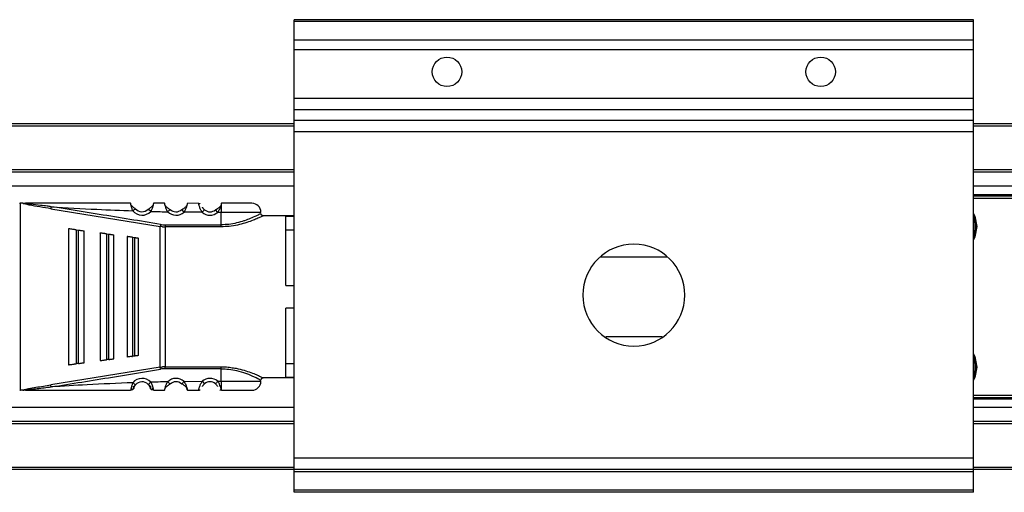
# Model space of a CAD drawing. Header units: millimetres. Extents: x -781 to 2609, y 413 to 796.
# Tile 3 of 17: x -233 to -146, y 413 to 455. Entities that reach past the tile are written whole.
import ezdxf

# ---------------------------------------------------------------- set-up
doc = ezdxf.new("R2010")
doc.units = ezdxf.units.MM

# ---------------------------------------------------------------- blocks, each defined once
blk = doc.blocks.new('Drawing View4')
at = {"color": 7, "linetype": 'Continuous', "lineweight": 25}
for p, q in [((32.475, 27.95), (-27.525, 27.95)), ((-27.525, 27.805), (-27.525, 27.95)), ((32.475, 27.805), (32.475, 27.95)), ((32.475, 27.805), (-27.525, 27.805)), ((-27.525, 26.149), (-27.525, 27.805)), ((32.475, 26.149), (32.475, 27.805)), ((32.475, 26.149), (-27.525, 26.149)), ((-27.525, 25.293), (-27.525, 26.149)), ((32.475, 25.293), (32.475, 26.149)), ((32.475, 25.293), (-27.525, 25.293)), ((-27.525, 20.992), (-27.525, 25.293)), ((32.475, 20.992), (32.475, 25.293)), ((32.475, 20.992), (-27.525, 20.992)), ((-27.525, 20.002), (-27.525, 20.992)), ((32.475, 20.002), (32.475, 20.992)), ((32.475, 20.002), (-27.525, 20.002)), ((-27.525, 19.06), (-27.525, 20.002)), ((32.475, 19.06), (32.475, 20.002)), ((-27.525, 18.75), (-100.525, 18.75)), ((-27.525, 18.55), (-100.525, 18.55)), ((32.475, 19.06), (-27.525, 19.06)), ((-27.525, 18.07), (-27.525, 19.06)), ((32.475, 18.07), (32.475, 19.06)), ((662.475, 18.75), (32.475, 18.75)), ((662.475, 18.55), (32.475, 18.55)), ((32.475, 18.07), (-27.525, 18.07)), ((-27.525, -10.75), (-27.525, 18.07)), ((32.475, -10.75), (32.475, 18.07)), ((-27.525, 14.7), (-100.525, 14.7)), ((-27.525, 14.5), (-100.525, 14.5)), ((662.475, 14.7), (32.475, 14.7)), ((662.475, 14.5), (32.475, 14.5)), ((-27.525, 13.262), (-98.525, 13.262)), ((662.475, 13.262), (32.475, 13.262)), ((83.975, 12.5), (32.475, 12.5)), ((83.975, 12.483), (32.475, 12.483)), ((32.475, 12.406), (83.975, 12.406)), ((32.475, 12.213), (83.975, 12.213)), ((-51.707, 11.751), (-51.707, -4.751)), ((-51.472, 11.75), (-51.707, 11.75)), ((-51.47, 11.75), (-51.242, 11.75)), ((-35.96, 11.747), (-36.947, 11.753)), ((-33.947, 11.75), (-33.953, 11.722)), ((-33.953, 11.722), (-33.952, 11.733)), ((-33.952, 11.733), (-33.947, 11.75)), ((-49.013, 11.271), (-39.349, 9.713)), ((-41.551, 11.261), (-41.534, 11.275)), ((-40.184, 11.036), (-40.404, 11.24)), ((-38.493, 11.198), (-38.478, 11.214)), ((-37.246, 10.974), (-37.448, 11.196)), ((-35.641, 10.957), (-37.246, 10.974)), ((-34.273, 10.95), (-34.467, 11.179)), ((-33.953, 10.95), (-34.273, 10.95)), ((-33.953, 9.851), (-33.953, 10.95)), ((-27.525, 10.65), (-30.253, 10.65)), ((-27.525, 10.58), (-28.253, 10.58)), ((-28.253, 4.5), (-28.253, 10.58)), ((-39.32, 9.884), (-39.349, 9.713)), ((-39.349, -2.713), (-39.349, 9.713)), ((-38.922, 9.851), (-33.953, 9.851)), ((-38.921, 9.851), (-38.922, 9.678)), ((-38.922, 9.678), (-38.922, -2.678)), ((-33.953, 9.678), (-38.922, 9.678)), ((32.671, 9.571), (32.475, 8.762)), ((32.625, 9.7), (32.675, 9.7)), ((32.775, 9.7), (32.675, 9.7)), ((-47.453, 9.5), (-47.453, -2.5)), ((-46.768, 9.409), (-46.853, 9.421)), ((-46.768, 9.409), (-46.768, -2.409)), ((-46.768, 9.409), (-46.568, 9.383)), ((-46.568, -2.383), (-46.568, 9.383)), ((-46.053, -2.315), (-46.053, 9.315)), ((-44.653, 9.13), (-44.653, -2.13)), ((-44.082, 9.055), (-44.153, 9.064)), ((-44.082, 9.055), (-44.082, -2.055)), ((-44.082, 9.055), (-43.882, 9.028)), ((-43.882, -2.028), (-43.882, 9.028)), ((-43.453, -1.971), (-43.453, 8.971)), ((-42.253, 8.813), (-42.253, -1.813)), ((-41.796, 8.752), (-41.853, 8.76)), ((-41.796, 8.752), (-41.796, -1.752)), ((-41.796, 8.752), (-41.596, 8.726)), ((-41.596, -1.726), (-41.596, 8.726)), ((-28.253, 9.416), (-27.525, 9.416)), ((-41.253, -1.681), (-41.253, 8.681)), ((-28.253, 4.5), (-27.525, 4.5)), ((-27.525, 2.5), (-28.253, 2.5)), ((-28.253, -3.58), (-28.253, 2.5)), ((-41.596, -1.726), (-41.796, -1.752)), ((-46.853, -2.421), (-46.768, -2.409)), ((-44.153, -2.064), (-44.082, -2.055)), ((-27.525, -2.416), (-28.253, -2.416)), ((-39.349, -2.713), (-49.013, -4.271)), ((-39.32, -2.884), (-39.349, -2.713)), ((-38.922, -2.851), (-38.922, -2.678)), ((-33.953, -3.95), (-33.953, -2.851)), ((32.671, -2.829), (32.475, -3.638)), ((32.625, -2.7), (32.675, -2.7)), ((32.775, -2.7), (32.675, -2.7)), ((-40.404, -4.24), (-40.388, -4.225)), ((-38.688, -3.999), (-38.478, -4.214)), ((-37.433, -4.179), (-37.448, -4.196)), ((-37.246, -3.974), (-35.641, -3.957)), ((-35.641, -3.957), (-35.445, -4.183)), ((-34.273, -3.95), (-33.953, -3.95)), ((-27.525, -3.65), (-30.253, -3.65)), ((-28.253, -3.58), (-27.525, -3.58)), ((-51.707, -4.751), (-51.686, -4.75)), ((-51.474, -4.75), (-51.686, -4.75)), ((-41.68, -4.519), (-41.687, -4.513)), ((-36.947, -4.751), (-35.96, -4.746)), ((-33.953, -4.72), (-33.947, -4.75)), ((83.975, -5.213), (32.475, -5.213)), ((83.975, -5.406), (32.475, -5.406)), ((32.475, -5.483), (83.975, -5.483)), ((32.475, -5.5), (83.975, -5.5)), ((-27.525, -6.262), (-98.525, -6.262)), ((662.475, -6.262), (32.475, -6.262)), ((-27.525, -7.5), (-100.525, -7.5)), ((-27.525, -7.7), (-100.525, -7.7)), ((662.475, -7.5), (32.475, -7.5)), ((662.475, -7.7), (32.475, -7.7)), ((32.475, -10.75), (-27.525, -10.75)), ((-27.525, -11.75), (-27.525, -10.75)), ((32.475, -11.75), (32.475, -10.75)), ((-27.525, -11.55), (-100.525, -11.55)), ((-27.525, -11.75), (-100.525, -11.75)), ((32.475, -11.75), (-27.525, -11.75)), ((-27.525, -11.95), (-27.525, -11.75)), ((32.475, -11.95), (-27.525, -11.95)), ((-27.525, -13.55), (-27.525, -11.95)), ((662.475, -11.55), (32.475, -11.55)), ((662.475, -11.75), (32.475, -11.75)), ((32.475, -11.95), (32.475, -11.75)), ((32.475, -13.55), (32.475, -11.95)), ((32.475, -13.55), (-27.525, -13.55)), ((-27.525, -13.75), (-27.525, -13.55)), ((32.475, -13.75), (-27.525, -13.75)), ((32.475, -13.75), (32.475, -13.55))]:
    blk.add_line(p, q, dxfattribs=at)
at = {"color": 7, "linetype": 'Continuous', "lineweight": 25, "flags": 128}
for points in [[(-30.453, 10.95), (-30.507, 10.95), (-30.922, 10.95), (-31.704, 10.95), (-32.756, 10.95), (-33.953, 10.95)], [(32.475, 10.862), (32.592, 10.618), (32.775, 9.7)], [(32.475, 10.638), (32.506, 10.565), (32.675, 9.7)], [(32.775, 9.7), (32.592, 8.782), (32.475, 8.538)], [(32.475, -1.538), (32.592, -1.782), (32.775, -2.7)], [(-46.568, -2.383), (-46.68, -2.398), (-46.768, -2.409)], [(-43.882, -2.028), (-43.994, -2.043), (-44.082, -2.055)], [(32.475, -1.762), (32.506, -1.835), (32.675, -2.7)], [(-38.922, -2.678), (-36.139, -2.678), (-33.953, -2.678)], [(-33.953, -2.851), (-36.736, -2.851), (-38.922, -2.851)], [(32.775, -2.7), (32.592, -3.618), (32.475, -3.862)], [(-33.953, -3.95), (-32.756, -3.95), (-31.704, -3.95), (-30.922, -3.95), (-30.507, -3.95), (-30.453, -3.95)]]:
    blk.add_lwpolyline(points, dxfattribs=at)
at = {"color": 7, "linetype": 'Continuous', "lineweight": 25}
for centre in [(-14.025, 23.35), (18.975, 23.35)]:
    blk.add_circle(centre, 1.3, dxfattribs=at)
for centre, radius, start, end in [((-31.253, 10.95), 0.8, 0.00043, 90.00043), ((-40.953, 11.75), 1.05, 219.29506, 317.13371), ((-40.953, 11.75), 0.75, 219.29506, 317.13371), ((-37.953, 11.75), 1.05, 225.63952, 312.34515), ((-37.953, 11.75), 0.75, 225.63769, 312.34506), ((-34.953, 11.75), 1.05, 229.07283, 310.40571), ((-34.953, 11.75), 0.75, 229.07297, 310.40702), ((30.375, 9.7), 2.25, 338.96053, 21.03947), ((-38.921, 12.28), 2.429, 260.54643, 269.99202), ((30.375, 9.7), 2.3, 356.79472, 0), ((2.475, 3.65), 4.5, 90, 270), ((2.475, 3.65), 4.5, 270, 90), ((30.375, -2.7), 2.25, 338.96053, 21.03947), ((-38.921, -5.28), 2.429, 90.00693, 99.4584), ((30.375, -2.7), 2.3, 356.79472, 0), ((-40.953, -4.75), 1.05, 42.86284, 140.70529), ((-40.953, -4.75), 0.75, 42.86636, 140.70519), ((-37.953, -4.75), 1.05, 47.65478, 134.36115), ((-37.953, -4.75), 0.75, 47.65518, 134.36295), ((-34.953, -4.75), 1.05, 49.60545, 130.92761), ((-34.953, -4.75), 0.75, 49.59434, 130.92713), ((-31.253, -3.95), 0.8, 269.99957, 359.99957)]:
    blk.add_arc(centre, radius, start, end, dxfattribs=at)
for points, knots in [([(-51.763, 11.76), (-51.754, 11.758), (-51.735, 11.754), (-51.716, 11.752), (-51.707, 11.751)], [0, 0, 0, 0, 0.499272, 1, 1, 1, 1]), ([(-49.013, 11.271), (-49.648, 11.373), (-50.436, 11.499), (-51.245, 11.662), (-51.434, 11.716), (-51.468, 11.734), (-51.475, 11.74), (-51.477, 11.746), (-51.474, 11.749), (-51.472, 11.75)], [0, 0, 0, 0, 0.750987, 0.932339, 0.976611, 0.983581, 0.989387, 0.994604, 1, 1, 1, 1]), ([(-48.984, 11.451), (-49.096, 11.466), (-49.409, 11.508), (-50.011, 11.577), (-50.544, 11.634), (-50.897, 11.671), (-50.964, 11.678), (-50.99, 11.681), (-50.994, 11.681), (-50.996, 11.681), (-50.996, 11.682), (-50.996, 11.682), (-51.066, 11.689), (-51.194, 11.703), (-51.337, 11.722), (-51.414, 11.736), (-51.435, 11.743), (-51.441, 11.746), (-51.444, 11.747), (-51.445, 11.748), (-51.445, 11.749), (-51.445, 11.75), (-51.444, 11.751), (-51.442, 11.753), (-51.435, 11.755), (-51.429, 11.756), (-51.424, 11.756), (-51.423, 11.756), (-51.422, 11.757), (-51.422, 11.757), (-51.408, 11.758), (-51.365, 11.763), (-51.305, 11.771), (-51.26, 11.773), (-51.244, 11.774)], [0, 0, 0, 0, 0.126085, 0.351928, 0.676718, 0.724247, 0.748595, 0.751666, 0.753204, 0.753397, 0.753493, 0.753505, 0.753513, 0.832333, 0.896628, 0.914608, 0.919866, 0.92158, 0.92279, 0.923241, 0.923627, 0.923999, 0.924411, 0.925506, 0.927084, 0.931868, 0.932624, 0.933016, 0.933066, 0.93309, 0.9331, 0.949647, 0.981484, 1, 1, 1, 1]), ([(-41.96, 11.75), (-43.694, 11.75), (-46.791, 11.75), (-49.883, 11.75), (-51.243, 11.75)], [0, 0, 0, 0, 0.5600932, 1, 1, 1, 1]), ([(-48.984, 11.451), (-48.987, 11.432), (-48.993, 11.395), (-49.001, 11.343), (-49.008, 11.299), (-49.011, 11.28), (-49.013, 11.271)], [0, 0, 0, 0, 0.244853, 0.499998, 0.755144, 1, 1, 1, 1]), ([(-39.32, 9.884), (-41.123, 10.181), (-44.343, 10.712), (-47.566, 11.225), (-48.984, 11.451)], [0, 0, 0, 0, 0.560007, 1, 1, 1, 1]), ([(-48.984, 11.451), (-47.638, 11.367), (-45.233, 11.218), (-42.825, 11.126), (-41.766, 11.085)], [0, 0, 0, 0, 0.559932, 1, 1, 1, 1]), ([(-41.766, 11.085), (-41.8, 11.17), (-41.851, 11.298), (-41.895, 11.455), (-41.928, 11.586), (-41.945, 11.685), (-41.956, 11.741), (-41.958, 11.747), (-41.96, 11.75)], [0, 0, 0, 0, 0.25738, 0.385697, 0.511171, 0.738879, 0.867225, 1, 1, 1, 1]), ([(-41.547, 11.259), (-41.565, 11.271), (-41.602, 11.297), (-41.665, 11.345), (-41.734, 11.401), (-41.803, 11.465), (-41.868, 11.528), (-41.905, 11.564), (-41.922, 11.58)], [0, 0, 0, 0, 0.143519, 0.297589, 0.463736, 0.642841, 0.833757, 1, 1, 1, 1]), ([(-41.547, 11.259), (-41.565, 11.272), (-41.602, 11.297), (-41.665, 11.345), (-41.733, 11.401), (-41.803, 11.465), (-41.868, 11.528), (-41.905, 11.563), (-41.922, 11.58)], [0, 0, 0, 0, 0.143592, 0.29774, 0.463973, 0.64318, 0.834211, 1, 1, 1, 1]), ([(-39.984, 11.57), (-40.003, 11.551), (-40.042, 11.512), (-40.111, 11.443), (-40.185, 11.375), (-40.26, 11.314), (-40.33, 11.263), (-40.371, 11.236), (-40.392, 11.223)], [0, 0, 0, 0, 0.17306, 0.362268, 0.539911, 0.704788, 0.857653, 1, 1, 1, 1]), ([(-39.982, 11.572), (-40.001, 11.553), (-40.041, 11.512), (-40.11, 11.443), (-40.185, 11.375), (-40.26, 11.314), (-40.33, 11.263), (-40.371, 11.236), (-40.391, 11.223)], [0, 0, 0, 0, 0.177835, 0.365683, 0.542509, 0.706664, 0.858465, 1, 1, 1, 1]), ([(-39.982, 11.57), (-39.984, 11.559), (-39.994, 11.517), (-40.021, 11.424), (-40.076, 11.258), (-40.141, 11.124), (-40.184, 11.036)], [0, 0, 0, 0, 0.087836, 0.315822, 0.54609, 1, 1, 1, 1]), ([(-39.947, 11.75), (-39.947, 11.747), (-39.947, 11.741), (-39.954, 11.695), (-39.965, 11.64), (-39.977, 11.589), (-39.982, 11.57)], [0, 0, 0, 0, 0.296757, 0.555067, 0.83319, 1, 1, 1, 1]), ([(-38.96, 11.75), (-39.144, 11.75), (-39.473, 11.75), (-39.802, 11.75), (-39.947, 11.75)], [0, 0, 0, 0, 0.560004, 1, 1, 1, 1]), ([(-38.688, 10.999), (-38.734, 11.09), (-38.805, 11.228), (-38.866, 11.408), (-38.903, 11.53), (-38.929, 11.627), (-38.953, 11.723), (-38.957, 11.739), (-38.96, 11.75)], [0, 0, 0, 0, 0.249447, 0.380441, 0.514236, 0.638992, 0.760922, 1, 1, 1, 1]), ([(-38.489, 11.196), (-38.534, 11.225), (-38.606, 11.269), (-38.707, 11.349), (-38.786, 11.419), (-38.854, 11.487), (-38.89, 11.526), (-38.906, 11.542)], [0, 0, 0, 0, 0.303997, 0.474843, 0.659551, 0.857184, 1, 1, 1, 1]), ([(-38.488, 11.197), (-38.534, 11.225), (-38.605, 11.269), (-38.707, 11.349), (-38.785, 11.42), (-38.853, 11.487), (-38.89, 11.526), (-38.906, 11.542)], [0, 0, 0, 0, 0.303922, 0.474734, 0.659412, 0.857033, 1, 1, 1, 1]), ([(-36.996, 11.541), (-37.014, 11.522), (-37.053, 11.48), (-37.125, 11.408), (-37.206, 11.335), (-37.313, 11.251), (-37.389, 11.206), (-37.438, 11.177)], [0, 0, 0, 0, 0.156738, 0.350453, 0.5323, 0.700572, 1, 1, 1, 1]), ([(-37.003, 11.533), (-37.018, 11.517), (-37.055, 11.477), (-37.124, 11.408), (-37.206, 11.334), (-37.312, 11.251), (-37.389, 11.206), (-37.438, 11.177)], [0, 0, 0, 0, 0.139728, 0.337295, 0.522793, 0.694474, 1, 1, 1, 1]), ([(-36.947, 11.753), (-36.948, 11.749), (-36.948, 11.74), (-36.962, 11.679), (-36.984, 11.592), (-37.027, 11.449), (-37.102, 11.233), (-37.199, 11.059), (-37.246, 10.974)], [0, 0, 0, 0, 0.141121, 0.276623, 0.406973, 0.532696, 0.771568, 1, 1, 1, 1]), ([(-35.96, 11.75), (-35.927, 11.748), (-35.874, 11.744), (-35.828, 11.717), (-35.81, 11.706)], [0, 0, 0, 0, 0.607544, 1, 1, 1, 1]), ([(-35.641, 10.957), (-35.691, 11.041), (-35.794, 11.214), (-35.873, 11.434), (-35.918, 11.581), (-35.943, 11.672), (-35.957, 11.736), (-35.959, 11.743), (-35.96, 11.747)], [0, 0, 0, 0, 0.224735, 0.461805, 0.587654, 0.718925, 0.856203, 1, 1, 1, 1]), ([(-35.445, 11.183), (-35.462, 11.2), (-35.498, 11.233), (-35.546, 11.288), (-35.586, 11.345), (-35.611, 11.388), (-35.62, 11.408), (-35.622, 11.412)], [0, 0, 0, 0, 0.2146315, 0.437111, 0.6847697, 0.9351951, 1, 1, 1, 1]), ([(-34.007, 11.522), (-34.022, 11.505), (-34.06, 11.464), (-34.131, 11.392), (-34.216, 11.317), (-34.326, 11.233), (-34.406, 11.188), (-34.457, 11.16)], [0, 0, 0, 0, 0.139077, 0.337372, 0.523017, 0.694628, 1, 1, 1, 1]), ([(-34.006, 11.516), (-34.014, 11.486), (-34.038, 11.398), (-34.119, 11.19), (-34.22, 11.033), (-34.273, 10.95)], [0, 0, 0, 0, 0.195239, 0.578315, 1, 1, 1, 1]), ([(-33.953, 11.722), (-33.959, 11.691), (-33.967, 11.646), (-33.997, 11.547), (-34.006, 11.516)], [0, 0, 0, 0, 0.6842924, 1, 1, 1, 1]), ([(-33.953, 11.722), (-33.953, 11.691), (-33.953, 11.63), (-33.953, 11.444), (-33.953, 11.212), (-33.953, 11.037), (-33.953, 10.95)], [0, 0, 0, 0, 0.25, 0.5, 0.75, 1, 1, 1, 1]), ([(-31.253, 11.75), (-31.294, 11.75), (-31.375, 11.75), (-31.997, 11.75), (-32.888, 11.75), (-33.594, 11.75), (-33.947, 11.75)], [0, 0, 0, 0, 0.25, 0.499999, 0.75, 1, 1, 1, 1]), ([(-41.766, 11.085), (-41.735, 11.11), (-41.674, 11.16), (-41.6, 11.221), (-41.557, 11.256), (-41.551, 11.261), (-41.551, 11.261)], [0, 0, 0, 0, 0.329861, 0.659722, 0.989583, 1, 1, 1, 1]), ([(-40.184, 11.036), (-39.905, 11.028), (-39.406, 11.015), (-38.907, 11.004), (-38.688, 10.999)], [0, 0, 0, 0, 0.559997, 1, 1, 1, 1]), ([(-38.688, 10.999), (-38.66, 11.028), (-38.605, 11.084), (-38.538, 11.153), (-38.499, 11.193), (-38.493, 11.198), (-38.493, 11.198)], [0, 0, 0, 0, 0.327844, 0.6556879, 0.9835319, 1, 1, 1, 1]), ([(-30.455, 10.848), (-30.479, 10.835), (-30.525, 10.81), (-30.875, 10.632), (-31.335, 10.42), (-31.736, 10.269), (-32.133, 10.135), (-32.584, 10.011), (-33.265, 9.877), (-33.733, 9.859), (-33.953, 9.851)], [0, 0, 0, 0, 0.168483, 0.318712, 0.478816, 0.600358, 0.615021, 0.74972, 0.881914, 1, 1, 1, 1]), ([(-30.253, 10.65), (-30.261, 10.645), (-30.279, 10.634), (-30.479, 10.543), (-30.803, 10.391), (-31.27, 10.202), (-31.844, 10), (-32.521, 9.828), (-33.229, 9.7), (-33.721, 9.685), (-33.953, 9.678)], [0, 0, 0, 0, 0.101354, 0.226036, 0.351866, 0.481359, 0.615671, 0.747338, 0.880559, 1, 1, 1, 1]), ([(-30.246, 10.65), (-30.272, 10.652), (-30.313, 10.655), (-30.362, 10.68), (-30.396, 10.708), (-30.423, 10.742), (-30.448, 10.791), (-30.451, 10.832), (-30.453, 10.858)], [0, 0, 0, 0, 0.238399, 0.367714, 0.500074, 0.632422, 0.761706, 1, 1, 1, 1]), ([(-39.137, 9.687), (-39.177, 9.69), (-39.248, 9.697), (-39.318, 9.708), (-39.349, 9.713)], [0, 0, 0, 0, 0.560117, 1, 1, 1, 1]), ([(-39.137, 9.687), (-39.097, 9.684), (-39.025, 9.679), (-38.953, 9.678), (-38.922, 9.678)], [0, 0, 0, 0, 0.560114, 1, 1, 1, 1]), ([(-46.853, 9.421), (-46.888, 9.425), (-46.959, 9.435), (-47.099, 9.453), (-47.269, 9.476), (-47.421, 9.496), (-47.442, 9.499), (-47.453, 9.5)], [0, 0, 0, 0, 0.089488, 0.184702, 0.396629, 0.674166, 1, 1, 1, 1]), ([(-46.568, 9.383), (-46.537, 9.379), (-46.476, 9.371), (-46.353, 9.355), (-46.207, 9.335), (-46.078, 9.318), (-46.062, 9.316), (-46.053, 9.315)], [0, 0, 0, 0, 0.09377, 0.189049, 0.400199, 0.66412, 1, 1, 1, 1]), ([(-44.153, 9.064), (-44.182, 9.068), (-44.241, 9.076), (-44.359, 9.091), (-44.501, 9.11), (-44.627, 9.127), (-44.644, 9.129), (-44.653, 9.13)], [0, 0, 0, 0, 0.090901, 0.187716, 0.403222, 0.680517, 1, 1, 1, 1]), ([(-43.882, 9.028), (-43.857, 9.025), (-43.805, 9.018), (-43.702, 9.004), (-43.581, 8.988), (-43.474, 8.974), (-43.461, 8.972), (-43.453, 8.971)], [0, 0, 0, 0, 0.095358, 0.192264, 0.405805, 0.669689, 1, 1, 1, 1]), ([(-41.853, 8.76), (-41.876, 8.763), (-41.924, 8.769), (-42.018, 8.782), (-42.132, 8.797), (-42.232, 8.81), (-42.246, 8.812), (-42.253, 8.813)], [0, 0, 0, 0, 0.09212, 0.1903806, 0.4092735, 0.68628, 1, 1, 1, 1]), ([(-41.596, 8.726), (-41.576, 8.723), (-41.534, 8.718), (-41.451, 8.707), (-41.354, 8.694), (-41.27, 8.683), (-41.259, 8.681), (-41.253, 8.681)], [0, 0, 0, 0, 0.096571, 0.197429, 0.41274, 0.676188, 1, 1, 1, 1]), ([(5.388, 7), (4.638, 7), (3.044, 7), (1.091, 7), (-0.118, 7), (-0.518, 7)], [0, 0, 0, 0, 0.372842, 0.792459, 1, 1, 1, 1]), ([(0, 0), (0.443, 0), (1.742, 0), (3.396, 0), (4.63, 0), (4.965, 0)], [0, 0, 0, 0, 0.27421, 0.80326, 1, 1, 1, 1]), ([(-41.253, -1.681), (-41.259, -1.681), (-41.27, -1.683), (-41.354, -1.694), (-41.451, -1.707), (-41.533, -1.718), (-41.575, -1.723), (-41.596, -1.726)], [0, 0, 0, 0, 0.323921, 0.5874, 0.80379, 0.90123, 1, 1, 1, 1]), ([(-47.453, -2.5), (-47.442, -2.499), (-47.421, -2.496), (-47.269, -2.476), (-47.099, -2.453), (-46.959, -2.435), (-46.888, -2.425), (-46.853, -2.421)], [0, 0, 0, 0, 0.325933, 0.603464, 0.815321, 0.910517, 1, 1, 1, 1]), ([(-46.568, -2.383), (-46.537, -2.379), (-46.473, -2.371), (-46.351, -2.354), (-46.207, -2.335), (-46.078, -2.318), (-46.062, -2.316), (-46.053, -2.315)], [0, 0, 0, 0, 0.095969, 0.193666, 0.400239, 0.664134, 1, 1, 1, 1]), ([(-44.653, -2.13), (-44.645, -2.129), (-44.629, -2.127), (-44.511, -2.111), (-44.37, -2.093), (-44.246, -2.076), (-44.184, -2.068), (-44.153, -2.064)], [0, 0, 0, 0, 0.3058344, 0.5705648, 0.8013845, 0.9041312, 1, 1, 1, 1]), ([(-43.882, -2.028), (-43.856, -2.025), (-43.803, -2.018), (-43.701, -2.004), (-43.581, -1.988), (-43.474, -1.974), (-43.461, -1.972), (-43.453, -1.971)], [0, 0, 0, 0, 0.097346, 0.196477, 0.405857, 0.669714, 1, 1, 1, 1]), ([(-41.853, -1.76), (-41.899, -1.766), (-42.001, -1.779), (-42.131, -1.797), (-42.232, -1.81), (-42.246, -1.812), (-42.253, -1.813)], [0, 0, 0, 0, 0.184907, 0.408721, 0.685994, 1, 1, 1, 1]), ([(-41.853, -1.76), (-41.843, -1.759), (-41.824, -1.756), (-41.805, -1.754), (-41.796, -1.752)], [0, 0, 0, 0, 0.559858, 1, 1, 1, 1]), ([(-48.984, -4.451), (-47.18, -4.163), (-43.957, -3.649), (-40.737, -3.118), (-39.32, -2.884)], [0, 0, 0, 0, 0.559999, 1, 1, 1, 1]), ([(-39.349, -2.713), (-39.309, -2.707), (-39.238, -2.696), (-39.167, -2.689), (-39.136, -2.687)], [0, 0, 0, 0, 0.559652, 1, 1, 1, 1]), ([(-38.922, -2.678), (-38.962, -2.678), (-39.033, -2.679), (-39.104, -2.684), (-39.136, -2.687)], [0, 0, 0, 0, 0.559814, 1, 1, 1, 1]), ([(-33.953, -2.678), (-33.746, -2.681), (-33.377, -2.686), (-33.032, -2.747), (-32.88, -2.773)], [0, 0, 0, 0, 0.562251, 1, 1, 1, 1]), ([(-33.953, -2.851), (-33.73, -2.859), (-33.265, -2.876), (-32.52, -3.014), (-31.923, -3.197), (-31.25, -3.453), (-30.776, -3.682), (-30.493, -3.828), (-30.466, -3.843), (-30.453, -3.85)], [0, 0, 0, 0, 0.119652, 0.249058, 0.420348, 0.499128, 0.748943, 0.878056, 1, 1, 1, 1]), ([(-32.88, -2.773), (-32.8, -2.785), (-32.464, -2.832), (-31.931, -2.978), (-31.328, -3.178), (-30.844, -3.376), (-30.502, -3.532), (-30.289, -3.632), (-30.265, -3.644), (-30.253, -3.65)], [0, 0, 0, 0, 0.052881, 0.221677, 0.388979, 0.550275, 0.711627, 0.862018, 1, 1, 1, 1]), ([(-51.474, -4.75), (-51.475, -4.749), (-51.477, -4.747), (-51.477, -4.744), (-51.476, -4.74), (-51.471, -4.735), (-51.459, -4.728), (-51.414, -4.707), (-51.3, -4.674), (-51.158, -4.643), (-51.046, -4.62), (-51, -4.611), (-50.987, -4.608), (-50.984, -4.607), (-50.984, -4.607), (-50.984, -4.607), (-50.984, -4.607), (-50.978, -4.606), (-50.757, -4.563), (-50.101, -4.445), (-49.448, -4.341), (-49.013, -4.271)], [0, 0, 0, 0, 0.003479, 0.006825, 0.010211, 0.013806, 0.022132, 0.032591, 0.082513, 0.16371, 0.205063, 0.216707, 0.219781, 0.220037, 0.220154, 0.220168, 0.220175, 0.220184, 0.226777, 0.484493, 1, 1, 1, 1]), ([(-48.984, -4.451), (-48.987, -4.43), (-48.994, -4.388), (-49.003, -4.335), (-49.009, -4.295), (-49.011, -4.279), (-49.013, -4.271)], [0, 0, 0, 0, 0.274957, 0.561276, 0.785094, 1, 1, 1, 1]), ([(-41.766, -4.085), (-43.114, -4.138), (-45.522, -4.232), (-47.926, -4.384), (-48.984, -4.451)], [0, 0, 0, 0, 0.560066, 1, 1, 1, 1]), ([(-41.766, -4.085), (-41.8, -4.171), (-41.852, -4.299), (-41.895, -4.458), (-41.923, -4.579), (-41.944, -4.674), (-41.955, -4.738), (-41.958, -4.746), (-41.96, -4.75)], [0, 0, 0, 0, 0.258167, 0.388446, 0.517746, 0.704301, 0.838742, 1, 1, 1, 1]), ([(-41.692, -4.516), (-41.684, -4.496), (-41.67, -4.457), (-41.637, -4.389), (-41.597, -4.322), (-41.564, -4.28), (-41.548, -4.259)], [0, 0, 0, 0, 0.264085, 0.517648, 0.762072, 1, 1, 1, 1]), ([(-41.672, -4.536), (-41.671, -4.531), (-41.668, -4.522), (-41.644, -4.452), (-41.598, -4.361), (-41.555, -4.303), (-41.534, -4.275)], [0, 0, 0, 0, 0.306116, 0.590246, 0.796606, 1, 1, 1, 1]), ([(-40.404, -4.24), (-40.384, -4.262), (-40.344, -4.309), (-40.296, -4.387), (-40.258, -4.464), (-40.238, -4.524), (-40.236, -4.532), (-40.235, -4.536)], [0, 0, 0, 0, 0.147109, 0.304586, 0.487818, 0.738005, 1, 1, 1, 1]), ([(-40.391, -4.223), (-40.372, -4.245), (-40.332, -4.29), (-40.284, -4.364), (-40.244, -4.438), (-40.228, -4.481), (-40.219, -4.503)], [0, 0, 0, 0, 0.237654, 0.481951, 0.735609, 1, 1, 1, 1]), ([(-40.388, -4.225), (-40.387, -4.225), (-40.382, -4.22), (-40.341, -4.182), (-40.271, -4.116), (-40.213, -4.063), (-40.184, -4.036)], [0, 0, 0, 0, 0.015617, 0.343745, 0.671872, 1, 1, 1, 1]), ([(-38.688, -3.999), (-38.967, -4.005), (-39.466, -4.016), (-39.964, -4.03), (-40.184, -4.036)], [0, 0, 0, 0, 0.560006, 1, 1, 1, 1]), ([(-40.184, -4.036), (-40.141, -4.122), (-40.077, -4.253), (-40.022, -4.421), (-39.981, -4.569), (-39.959, -4.68), (-39.948, -4.741), (-39.947, -4.747), (-39.947, -4.75)], [0, 0, 0, 0, 0.247032, 0.374654, 0.502879, 0.743664, 0.871638, 1, 1, 1, 1]), ([(-38.912, -4.547), (-38.911, -4.54), (-38.9, -4.499), (-38.871, -4.404), (-38.81, -4.227), (-38.736, -4.09), (-38.688, -3.999)], [0, 0, 0, 0, 0.056846, 0.297271, 0.535778, 1, 1, 1, 1]), ([(-38.912, -4.548), (-38.895, -4.53), (-38.857, -4.489), (-38.787, -4.419), (-38.709, -4.349), (-38.607, -4.268), (-38.535, -4.224), (-38.489, -4.196)], [0, 0, 0, 0, 0.157672, 0.351329, 0.532943, 0.70097, 1, 1, 1, 1]), ([(-38.912, -4.548), (-38.895, -4.53), (-38.857, -4.49), (-38.787, -4.42), (-38.708, -4.349), (-38.607, -4.268), (-38.535, -4.224), (-38.489, -4.196)], [0, 0, 0, 0, 0.158475, 0.351973, 0.533422, 0.701281, 1, 1, 1, 1]), ([(-37.438, -4.177), (-37.389, -4.206), (-37.312, -4.251), (-37.206, -4.334), (-37.124, -4.407), (-37.052, -4.48), (-37.013, -4.522), (-36.995, -4.542)], [0, 0, 0, 0, 0.298006, 0.465552, 0.646566, 0.839591, 1, 1, 1, 1]), ([(-37.246, -3.974), (-37.273, -4.003), (-37.326, -4.062), (-37.391, -4.132), (-37.428, -4.173), (-37.433, -4.179), (-37.433, -4.179)], [0, 0, 0, 0, 0.330327, 0.660655, 0.990982, 1, 1, 1, 1]), ([(-37.246, -3.974), (-37.19, -4.069), (-37.107, -4.207), (-37.039, -4.388), (-37.009, -4.485), (-36.997, -4.53), (-36.995, -4.541)], [0, 0, 0, 0, 0.475056, 0.690869, 0.927054, 1, 1, 1, 1]), ([(-35.96, -4.746), (-35.959, -4.743), (-35.956, -4.735), (-35.94, -4.671), (-35.915, -4.578), (-35.869, -4.43), (-35.792, -4.211), (-35.69, -4.039), (-35.641, -3.957)], [0, 0, 0, 0, 0.145822, 0.284615, 0.416852, 0.543081, 0.779024, 1, 1, 1, 1]), ([(-35.621, -4.41), (-35.62, -4.407), (-35.613, -4.391), (-35.586, -4.345), (-35.546, -4.288), (-35.498, -4.232), (-35.462, -4.199), (-35.445, -4.183)], [0, 0, 0, 0, 0.050068, 0.311648, 0.562482, 0.78414, 1, 1, 1, 1]), ([(-34.273, -3.95), (-34.298, -3.98), (-34.349, -4.04), (-34.414, -4.116), (-34.459, -4.169), (-34.464, -4.175), (-34.467, -4.179)], [0, 0, 0, 0, 0.25, 0.5, 0.75, 1, 1, 1, 1]), ([(-34.467, -4.179), (-34.449, -4.195), (-34.412, -4.228), (-34.364, -4.285), (-34.323, -4.342), (-34.297, -4.386), (-34.287, -4.406), (-34.286, -4.41)], [0, 0, 0, 0, 0.214686, 0.437329, 0.684686, 0.935121, 1, 1, 1, 1]), ([(-33.953, -4.72), (-33.959, -4.688), (-33.972, -4.623), (-34.028, -4.432), (-34.114, -4.191), (-34.219, -4.032), (-34.273, -3.95)], [0, 0, 0, 0, 0.241032, 0.482637, 0.735601, 1, 1, 1, 1]), ([(-30.453, -3.852), (-30.451, -3.826), (-30.447, -3.785), (-30.42, -3.737), (-30.393, -3.704), (-30.359, -3.679), (-30.31, -3.654), (-30.27, -3.652), (-30.245, -3.65)], [0, 0, 0, 0, 0.240157, 0.36975, 0.502012, 0.633976, 0.762717, 1, 1, 1, 1]), ([(-51.707, -4.751), (-51.715, -4.752), (-51.732, -4.753), (-51.748, -4.757), (-51.757, -4.759)], [0, 0, 0, 0, 0.5006004, 1, 1, 1, 1]), ([(-51.474, -4.75), (-51.456, -4.75), (-51.433, -4.75), (-51.406, -4.75), (-51.398, -4.75), (-51.396, -4.75), (-51.395, -4.75), (-51.394, -4.75)], [0, 0, 0, 0, 0.680771, 0.872865, 0.940715, 0.970736, 1, 1, 1, 1]), ([(-51.415, -4.73), (-51.425, -4.732), (-51.437, -4.734), (-51.449, -4.737), (-51.452, -4.738), (-51.454, -4.74), (-51.454, -4.74), (-51.454, -4.741), (-51.454, -4.742), (-51.453, -4.742)], [0, 0, 0, 0, 0.600738, 0.724107, 0.829483, 0.875084, 0.916857, 0.957207, 1, 1, 1, 1]), ([(-51.453, -4.742), (-51.453, -4.742), (-51.451, -4.743), (-51.445, -4.745), (-51.426, -4.747), (-51.408, -4.748), (-51.394, -4.748)], [0, 0, 0, 0, 0.070853, 0.152897, 0.362347, 1, 1, 1, 1]), ([(-51.415, -4.73), (-51.012, -4.686), (-50.202, -4.597), (-49.392, -4.5), (-48.984, -4.451)], [0, 0, 0, 0, 0.4969671, 1, 1, 1, 1]), ([(-51.243, -4.75), (-51.243, -4.75), (-51.243, -4.75), (-51.244, -4.75), (-51.245, -4.75), (-51.252, -4.75), (-51.279, -4.75), (-51.327, -4.75), (-51.371, -4.75), (-51.394, -4.75)], [0, 0, 0, 0, 0.000332, 0.002842, 0.009727, 0.035627, 0.135958, 0.53074, 1, 1, 1, 1]), ([(-51.243, -4.75), (-49.512, -4.75), (-46.42, -4.75), (-43.323, -4.75), (-41.96, -4.75)], [0, 0, 0, 0, 0.5599054, 1, 1, 1, 1]), ([(-41.947, -4.696), (-41.94, -4.697), (-41.913, -4.699), (-41.866, -4.692), (-41.828, -4.678), (-41.81, -4.671)], [0, 0, 0, 0, 0.14203, 0.566403, 1, 1, 1, 1]), ([(-41.89, -4.552), (-41.879, -4.582), (-41.858, -4.641), (-41.811, -4.678), (-41.765, -4.678), (-41.737, -4.649), (-41.724, -4.635)], [0, 0, 0, 0, 0.27316, 0.534083, 0.777821, 1, 1, 1, 1]), ([(-41.672, -4.536), (-41.683, -4.567), (-41.695, -4.604), (-41.722, -4.631), (-41.727, -4.635)], [0, 0, 0, 0, 0.8354917, 1, 1, 1, 1]), ([(-41.681, -4.523), (-41.685, -4.522), (-41.693, -4.517), (-41.706, -4.47), (-41.708, -4.412), (-41.709, -4.383)], [0, 0, 0, 0, 0.220215, 0.599267, 1, 1, 1, 1]), ([(-40.181, -4.635), (-40.185, -4.63), (-40.212, -4.604), (-40.224, -4.567), (-40.235, -4.536)], [0, 0, 0, 0, 0.1571, 1, 1, 1, 1]), ([(-40.212, -4.355), (-40.21, -4.388), (-40.208, -4.451), (-40.219, -4.506), (-40.227, -4.514), (-40.231, -4.518)], [0, 0, 0, 0, 0.372456, 0.725979, 1, 1, 1, 1]), ([(-40.184, -4.634), (-40.17, -4.648), (-40.142, -4.677), (-40.096, -4.674), (-40.05, -4.633), (-40.03, -4.569), (-40.02, -4.536)], [0, 0, 0, 0, 0.223935, 0.467904, 0.727989, 1, 1, 1, 1]), ([(-40.098, -4.667), (-40.079, -4.674), (-40.041, -4.688), (-39.993, -4.695), (-39.965, -4.692), (-39.957, -4.692)], [0, 0, 0, 0, 0.424403, 0.839801, 1, 1, 1, 1]), ([(-39.947, -4.75), (-39.763, -4.75), (-39.434, -4.75), (-39.104, -4.75), (-38.96, -4.75)], [0, 0, 0, 0, 0.559996, 1, 1, 1, 1]), ([(-38.96, -4.75), (-38.959, -4.747), (-38.957, -4.741), (-38.948, -4.693), (-38.934, -4.63), (-38.919, -4.572), (-38.912, -4.547)], [0, 0, 0, 0, 0.285817, 0.534045, 0.80125, 1, 1, 1, 1]), ([(-36.947, -4.753), (-36.947, -4.749), (-36.948, -4.74), (-36.962, -4.678), (-36.98, -4.607), (-36.997, -4.55), (-37.003, -4.532)], [0, 0, 0, 0, 0.300962, 0.589652, 0.867052, 1, 1, 1, 1]), ([(-36.995, -4.541), (-36.988, -4.563), (-36.973, -4.621), (-36.958, -4.687), (-36.947, -4.741), (-36.947, -4.748), (-36.947, -4.751)], [0, 0, 0, 0, 0.173234, 0.4401985, 0.7155462, 1, 1, 1, 1]), ([(-35.96, -4.75), (-35.927, -4.748), (-35.874, -4.744), (-35.828, -4.717), (-35.811, -4.706)], [0, 0, 0, 0, 0.6081642, 1, 1, 1, 1]), ([(-33.947, -4.75), (-33.98, -4.748), (-34.033, -4.744), (-34.079, -4.717), (-34.097, -4.706)], [0, 0, 0, 0, 0.60691, 1, 1, 1, 1]), ([(-33.947, -4.75), (-33.594, -4.75), (-32.888, -4.75), (-31.997, -4.75), (-31.375, -4.75), (-31.294, -4.75), (-31.253, -4.75)], [0, 0, 0, 0, 0.249999, 0.499999, 0.749999, 1, 1, 1, 1])]:
    blk.add_open_spline(points, degree=3, knots=knots, dxfattribs=at)
for points in [[(-35.641, 10.957), (-35.616, 10.986), (-35.564, 11.046), (-35.499, 11.121), (-35.454, 11.173), (-35.448, 11.18), (-35.445, 11.183)], [(-33.953, 9.678), (-33.953, 9.688), (-33.953, 9.708), (-33.953, 9.75), (-33.953, 9.799), (-33.953, 9.833), (-33.953, 9.851)], [(-33.953, -2.851), (-33.953, -2.833), (-33.953, -2.799), (-33.953, -2.75), (-33.953, -2.708), (-33.953, -2.688), (-33.953, -2.678)], [(-41.766, -4.085), (-41.736, -4.11), (-41.675, -4.16), (-41.598, -4.223), (-41.544, -4.266), (-41.537, -4.272), (-41.534, -4.275)], [(-33.953, -3.95), (-33.953, -4.037), (-33.953, -4.21), (-33.953, -4.441), (-33.953, -4.626), (-33.953, -4.689), (-33.953, -4.72)]]:
    blk.add_open_spline(points, degree=3, dxfattribs=at)

msp = doc.modelspace()

# ---------------------------------------------------------------- block references
at = {"color": 7, "linetype": 'Continuous', "lineweight": 25}
msp.add_blockref('Drawing View4', (-181.515, 426.899), dxfattribs=at)

doc.saveas('drawing.dxf')
